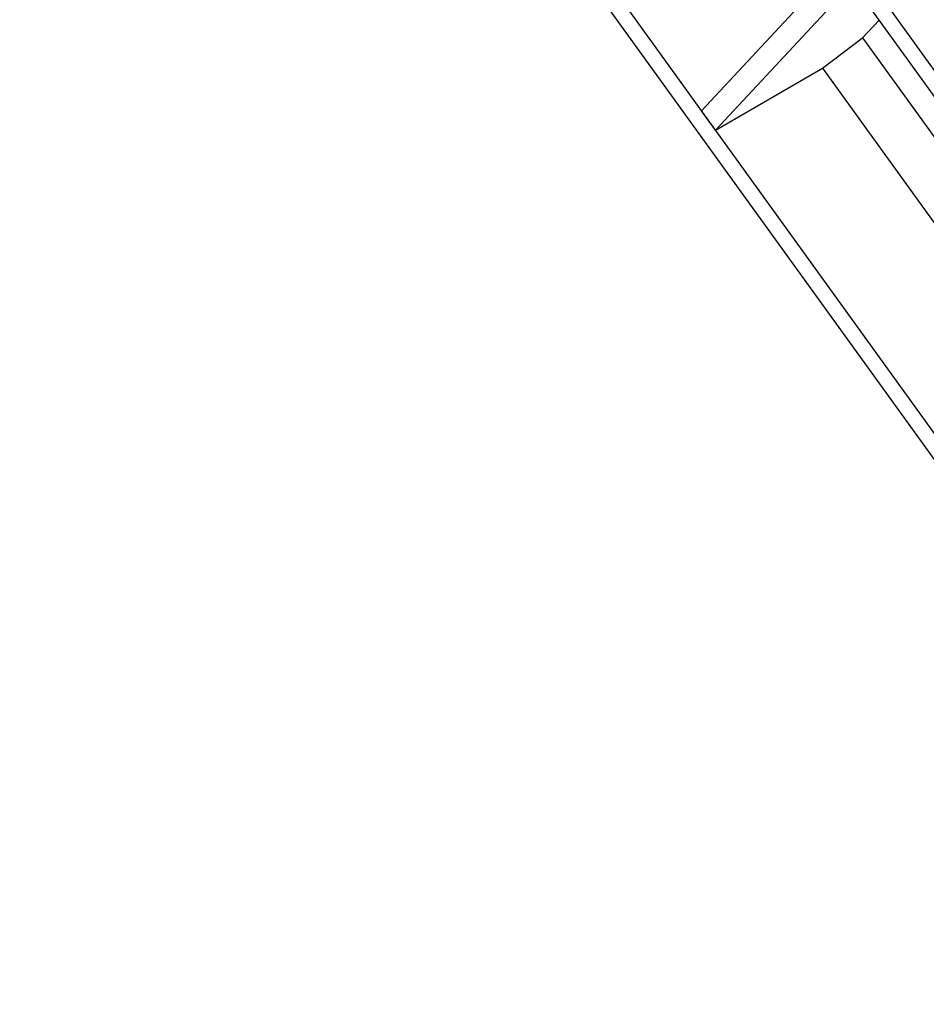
# Model space of a CAD drawing. Header units: millimetres. Extents: x 0 to 25230, y 0 to 17820.
# Tile 2 of 214: x 3519 to 4123, y 8122 to 8777. Entities that reach past the tile are written whole.
import ezdxf

# ---------------------------------------------------------------- set-up
doc = ezdxf.new("R2010")
doc.units = ezdxf.units.MM
doc.linetypes.add('SLD-Sólida', pattern=[0])
doc.layers.add('REFERÊNCIAS', color=9, linetype='SLD-Sólida')

msp = doc.modelspace()

# ---------------------------------------------------------------- linework, layer by layer
at = {"layer": 'REFERÊNCIAS', "linetype": 'SLD-Sólida', "lineweight": 25, "ltscale": 30}
for p, q in [((3594.55, 9482.95), (4456.34, 8288.62)), ((3594.55, 9465.5), (4452.44, 8276.58)), ((3518.91, 9328.6), (4372.76, 8145.29)), ((3540.48, 9316.15), (4402.28, 8121.82)), ((4064.35, 8814.43), (3973.09, 8716.61)), ((4073.62, 8801.58), (3982.36, 8703.77)), ((4080.48, 8765.23), (4091.4, 8776.93)), ((4053.78, 8744.99), (4080.48, 8765.23)), ((4080.48, 8765.23), (4314.08, 8441.49)), ((3982.36, 8703.77), (4053.78, 8744.99)), ((4053.78, 8744.99), (4290.79, 8416.53)), ((3982.36, 8703.77), (3973.09, 8716.61))]:
    msp.add_line(p, q, dxfattribs=at)

doc.saveas('drawing.dxf')
